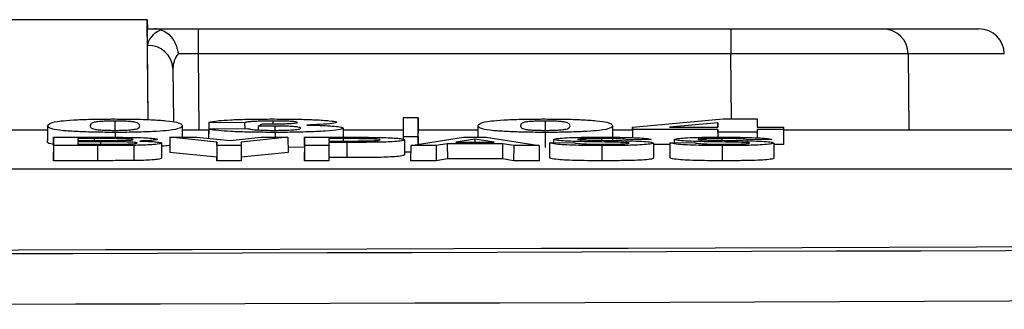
# Paper-space layout 'Sheet1' of a CAD drawing. Header units: millimetres. Extents: x -7 to 413, y -20 to 277.
# Tile 47 of 105: x 88.26 to 92.15, y 232.36 to 233.5. Entities that reach past the tile are written whole.
import ezdxf

# ---------------------------------------------------------------- set-up
doc = ezdxf.new("R2010")
doc.units = ezdxf.units.MM

psp = doc.layouts.new('Sheet1')

# ---------------------------------------------------------------- linework, layer by layer
at = {"color": 7, "linetype": 'Continuous', "lineweight": 25}
for p, q in [((88.7666, 233.5015), (85.3864, 233.5015)), ((88.7666, 233.5015), (88.7673, 233.4654)), ((88.77, 233.1072), (88.7666, 233.5015)), ((88.7679, 233.3996), (88.7673, 233.4654)), ((88.7673, 233.4654), (88.7947, 233.4654)), ((88.7947, 233.4654), (88.9674, 233.4654)), ((88.9674, 233.4654), (88.9674, 233.3663)), ((88.9674, 233.4654), (91.0722, 233.4654)), ((91.0722, 233.4654), (91.6721, 233.4654)), ((91.0722, 233.4654), (91.0722, 233.3663)), ((91.6721, 233.4654), (92.0521, 233.4654)), ((88.7704, 233.1071), (88.7679, 233.3996)), ((91.0722, 233.3663), (88.9674, 233.3663)), ((91.7721, 233.3663), (91.7748, 233.0654)), ((88.8679, 233.3097), (88.8697, 233.0985)), ((88.3728, 233.0832), (88.3723, 233.0233)), ((88.6385, 233.1015), (88.6385, 233.0648)), ((88.9042, 233.0831), (88.9046, 233.0374)), ((89.0092, 233.0961), (89.0086, 233.0361)), ((89.151, 233.0947), (89.0092, 233.0961)), ((89.151, 233.0947), (89.1512, 233.0721)), ((89.204, 233.0811), (89.2039, 233.0664)), ((89.204, 233.0811), (89.221, 233.0899)), ((89.2623, 233.1015), (89.2623, 233.0901)), ((89.27, 233.0818), (89.27, 233.0654)), ((89.7772, 233.1138), (89.7767, 233.0539)), ((89.7772, 233.1138), (89.7772, 233.0406)), ((89.8362, 233.1138), (89.7772, 233.1138)), ((89.8362, 233.0406), (89.8362, 233.1138)), ((89.8362, 233.1138), (89.8367, 233.0539)), ((90.0728, 233.0832), (90.0724, 233.0374)), ((90.3385, 233.1015), (90.3385, 233.0648)), ((90.6042, 233.0831), (90.6047, 233.0232)), ((90.6832, 233.077), (90.6828, 233.0361)), ((90.6832, 233.077), (91.0409, 233.1096)), ((90.6832, 233.0682), (90.6832, 233.077)), ((91.0208, 233.0947), (90.8301, 233.077)), ((90.8301, 233.077), (91.0208, 233.077)), ((91.0208, 233.0947), (91.0207, 233.077)), ((91.0208, 233.077), (91.0208, 233.0947)), ((91.0409, 233.1096), (91.1756, 233.1096)), ((91.1756, 233.1096), (91.1756, 233.077)), ((91.1756, 233.1096), (91.1759, 233.077)), ((91.1756, 233.077), (91.2795, 233.077)), ((91.2795, 233.077), (91.2795, 233.0682)), ((91.2795, 233.077), (91.2801, 233.0171)), ((88.3726, 233.0654), (87.588, 233.0654)), ((88.3961, 233.0374), (88.3956, 232.9776)), ((88.3961, 233.0374), (88.6042, 233.0374)), ((88.3961, 233.005), (88.3961, 233.0374)), ((88.6389, 233.0567), (88.6389, 233.0373)), ((88.856, 233.0374), (88.8552, 232.9776)), ((89.0412, 233.0184), (88.856, 233.0374)), ((88.856, 233.0374), (88.9626, 233.0374)), ((89.0089, 233.0654), (88.9044, 233.0654)), ((88.9626, 233.0374), (89.0938, 233.0241)), ((89.0092, 233.0709), (89.0088, 233.0328)), ((89.0092, 233.0709), (89.164, 233.0722)), ((89.0938, 233.0241), (89.2156, 233.0374)), ((89.322, 233.0374), (89.1369, 233.0183)), ((89.2156, 233.0374), (89.322, 233.0374)), ((89.2718, 233.0567), (89.2718, 233.0374)), ((89.322, 233.0374), (89.3229, 232.9776)), ((89.3879, 233.0374), (89.3874, 232.9776)), ((89.3879, 233.005), (89.3879, 233.0374)), ((89.3879, 233.0374), (89.5547, 233.0374)), ((89.5406, 233.0734), (89.5409, 233.0374)), ((89.7768, 233.0654), (89.5406, 233.0654)), ((89.7767, 233.0539), (89.7767, 233.0295)), ((89.7772, 233.0406), (89.8362, 233.0406)), ((89.8074, 233.005), (90.0153, 233.0374)), ((89.8362, 233.0406), (89.8364, 233.0095)), ((90.0726, 233.0654), (89.8366, 233.0654)), ((89.8367, 233.0096), (89.8367, 233.0539)), ((90.0153, 233.0374), (90.1057, 233.0374)), ((90.1057, 233.0374), (90.314, 233.005)), ((90.3389, 233.0567), (90.3389, 232.9967)), ((90.6831, 233.0654), (90.6044, 233.0654)), ((90.6832, 233.0682), (90.6829, 233.0361)), ((91.0208, 233.0682), (90.6832, 233.0682)), ((91.0208, 233.0682), (91.0206, 233.0378)), ((91.0208, 233.0573), (91.0207, 233.0378)), ((91.0208, 233.0573), (91.0208, 233.0682)), ((91.1756, 233.0573), (91.0208, 233.0573)), ((91.2795, 233.0682), (91.1756, 233.0682)), ((91.1756, 233.0682), (91.1756, 233.0573)), ((91.1756, 233.0682), (91.1759, 233.0354)), ((91.1756, 233.0573), (91.1758, 233.0354)), ((91.2795, 233.0682), (91.2801, 233.0083)), ((123.777, 233.0654), (91.2796, 233.0654)), ((88.3961, 233.005), (88.3956, 232.9451)), ((88.5692, 233.005), (88.3961, 233.005)), ((88.5572, 233.032), (88.4918, 233.032)), ((88.4918, 233.032), (88.4918, 233.0248)), ((88.4918, 233.032), (88.4919, 233.0248)), ((88.4918, 233.0248), (88.5664, 233.0248)), ((88.5815, 233.0194), (88.4918, 233.0194)), ((88.4918, 233.0194), (88.4918, 233.0104)), ((88.4918, 233.0194), (88.4919, 233.0104)), ((88.4918, 233.0104), (88.5946, 233.0104)), ((88.5692, 233.005), (88.5692, 232.9451)), ((88.7129, 233.0054), (88.7131, 232.9455)), ((89.0089, 233.0361), (89.0086, 233.0361)), ((89.0412, 233.0184), (89.0406, 232.9584)), ((89.0412, 233.005), (89.0406, 232.9451)), ((89.0412, 233.005), (89.0412, 233.0184)), ((89.1369, 233.005), (89.0412, 233.005)), ((89.1369, 233.0183), (89.1369, 233.005)), ((89.1369, 233.0183), (89.1374, 232.9584)), ((89.1369, 233.005), (89.1374, 232.9451)), ((89.3876, 232.9983), (89.3226, 232.997)), ((89.3879, 233.005), (89.3874, 232.9451)), ((89.4836, 233.005), (89.3879, 233.005)), ((89.5397, 233.032), (89.4836, 233.032)), ((89.4836, 233.032), (89.4836, 233.0227)), ((89.4836, 233.032), (89.4837, 233.0227)), ((89.4836, 233.0227), (89.5473, 233.0227)), ((89.5541, 233.0172), (89.4836, 233.0172)), ((89.4836, 233.0172), (89.4836, 233.005)), ((89.4836, 233.0172), (89.4841, 232.9573)), ((89.4836, 233.005), (89.4841, 232.9451)), ((89.5541, 233.0172), (89.5541, 232.9573)), ((89.782, 233.0274), (89.7825, 232.9675)), ((89.8074, 233.005), (89.8067, 232.9451)), ((89.9076, 233.005), (89.8074, 233.005)), ((89.9517, 233.0122), (89.9076, 233.005)), ((89.9076, 233.005), (89.908, 232.9451)), ((89.9517, 233.0122), (89.9521, 232.9522)), ((90.1698, 233.0122), (89.9517, 233.0122)), ((90.0607, 233.0299), (89.985, 233.0176)), ((89.985, 233.0176), (90.1364, 233.0176)), ((90.1364, 233.0176), (90.0607, 233.0299)), ((90.0607, 233.0299), (90.0607, 233.0176)), ((90.1698, 233.0122), (90.1694, 232.9522)), ((90.214, 233.005), (90.1698, 233.0122)), ((90.214, 233.005), (90.2136, 232.9451)), ((90.314, 233.005), (90.214, 233.005)), ((90.314, 233.005), (90.3147, 232.9451)), ((90.3556, 233.0159), (90.355, 232.956)), ((90.3556, 233.0159), (90.4513, 233.0163)), ((90.3716, 233.0289), (90.3715, 233.016)), ((90.561, 233.0324), (90.561, 233.0255)), ((90.5621, 233.0046), (90.5621, 232.9446)), ((90.7576, 233.0282), (90.6618, 233.0278)), ((90.8312, 233.0083), (90.7658, 233.0083)), ((90.8313, 233.0159), (90.8307, 232.956)), ((90.8313, 233.0159), (90.9271, 233.0163)), ((90.8474, 233.0289), (90.8473, 233.016)), ((91.0367, 233.0324), (91.0367, 233.0255)), ((91.0379, 233.0046), (91.0379, 232.9446)), ((91.2334, 233.0282), (91.1376, 233.0278)), ((91.2801, 233.0083), (91.2415, 233.0083)), ((91.2801, 233.0171), (91.2801, 233.0083)), ((88.3956, 232.9451), (88.3956, 232.9776)), ((89.0406, 232.9584), (88.8552, 232.9776)), ((89.3229, 232.9776), (89.1374, 232.9584)), ((89.3874, 232.9451), (89.3874, 232.9776)), ((89.7824, 232.9806), (89.8071, 232.9806)), ((88.5692, 232.9451), (88.3956, 232.9451)), ((89.0406, 232.9451), (89.0406, 232.9584)), ((89.1374, 232.9451), (89.0406, 232.9451)), ((89.1374, 232.9584), (89.1374, 232.9451)), ((89.4841, 232.9451), (89.3874, 232.9451)), ((89.5541, 232.9573), (89.4841, 232.9573)), ((89.4841, 232.9573), (89.4841, 232.9451)), ((89.908, 232.9451), (89.8067, 232.9451)), ((89.9521, 232.9522), (89.908, 232.9451)), ((90.1694, 232.9522), (89.9521, 232.9522)), ((90.2136, 232.9451), (90.1694, 232.9522)), ((90.3147, 232.9451), (90.2136, 232.9451)), ((80.4908, 232.9129), (123.065, 232.9129))]:
    psp.add_line(p, q, dxfattribs=at)
at = {"color": 8, "linetype": 'Continuous', "lineweight": 25}
for p, q in [((88.9674, 233.3663), (88.97, 233.0654)), ((91.0744, 233.1096), (91.0722, 233.3663)), ((92.1521, 233.3663), (91.7721, 233.3663)), ((88.5572, 233.032), (88.5572, 233.0248)), ((88.5815, 233.0194), (88.5815, 233.0104)), ((89.5397, 233.032), (89.5397, 233.0227))]:
    psp.add_line(p, q, dxfattribs=at)
at = {"color": 7, "linetype": 'Continuous', "lineweight": 25, "flags": 128}
for points in [[(88.8224, 233.0145), (88.8227, 232.9846), (88.8229, 232.9546)], [(90.7657, 233.0144), (90.766, 232.9845), (90.7662, 232.9545)], [(91.2415, 233.0144), (91.2417, 232.9845), (91.242, 232.9545)]]:
    psp.add_lwpolyline(points, dxfattribs=at)
at = {"color": 7, "linetype": 'Continuous', "lineweight": 25}
for centre, radius, start, end in [((91.6721, 233.3654), 0.1, 0.5, 90), ((92.0521, 233.3654), 0.1, 0.5, 90), ((88.7723, 233.3041), 0.0957, 3.3459, 92.687)]:
    psp.add_arc(centre, radius, start, end, dxfattribs=at)
for centre, major_axis, ratio, start_param, end_param in [((88.9679, 233.3996), (0.2, -0.0005), 0.461511, 2.403073, 3.146731), ((88.9679, 233.3088), (0.0994, -0.0121), 0.929702, 2.602124, 3.26288), ((88.9674, 233.3654), (0.1, -0.0009), 0.008724, 1.571025, 2.48099), ((91.0721, 233.3654), (0.7, 0.0009), 0.001247, 0.000009, 1.570729), ((72.1767, 247.9579), (293.6196, 0), 0.052408, 4.727257, 4.877542), ((72.1767, 247.9506), (293.7565, 0), 0.052408, 4.731304, 4.877617), ((72.1767, 247.7509), (293.9565, 0), 0.052372, 4.731304, 4.877617)]:
    psp.add_ellipse(centre, major_axis=major_axis, ratio=ratio, start_param=start_param, end_param=end_param, dxfattribs=at)
for points, knots in [([(88.8201, 233.4621), (88.8161, 233.4631), (88.8083, 233.4651), (88.7991, 233.4653), (88.7947, 233.4654)], [0, 0, 0, 0, 0.511972, 1, 1, 1, 1]), ([(88.8201, 233.4621), (88.8288, 233.4583), (88.8461, 233.4506), (88.8676, 233.4268), (88.8822, 233.3983), (88.8872, 233.3772), (88.8884, 233.3671), (88.8884, 233.3667)], [0, 0, 0, 0, 0.253872, 0.507685, 0.762732, 0.990757, 1, 1, 1, 1]), ([(88.3728, 233.0832), (88.3745, 233.0867), (88.3776, 233.093), (88.4094, 233.1008), (88.4707, 233.1059), (88.5389, 233.1088), (88.6004, 233.1096), (88.6321, 233.1096), (88.6381, 233.1096)], [0, 0, 0, 0, 0.312987, 0.567456, 0.70832, 0.850193, 0.971445, 1, 1, 1, 1]), ([(88.6389, 233.0567), (88.6122, 233.0568), (88.5585, 233.0571), (88.4857, 233.0596), (88.4223, 233.0639), (88.3781, 233.0721), (88.3749, 233.0788), (88.3728, 233.0832)], [0, 0, 0, 0, 0.124352, 0.249935, 0.397905, 0.60711, 1, 1, 1, 1]), ([(88.6385, 233.1015), (88.6308, 233.1015), (88.6153, 233.1014), (88.5926, 233.1006), (88.5704, 233.099), (88.5481, 233.0953), (88.5424, 233.0899), (88.5412, 233.0854), (88.5406, 233.0831)], [0, 0, 0, 0, 0.05853, 0.117603, 0.204985, 0.344371, 0.670207, 1, 1, 1, 1]), ([(88.5406, 233.0831), (88.5415, 233.0801), (88.5428, 233.0754), (88.5525, 233.0701), (88.5715, 233.0673), (88.5898, 233.0659), (88.6119, 233.065), (88.6278, 233.0648), (88.6367, 233.0648), (88.6385, 233.0648)], [0, 0, 0, 0, 0.448885, 0.68212, 0.779629, 0.877423, 0.931554, 0.986003, 1, 1, 1, 1]), ([(88.6381, 233.1096), (88.6641, 233.1095), (88.7165, 233.1092), (88.7883, 233.1068), (88.851, 233.1026), (88.8989, 233.0944), (88.9021, 233.0876), (88.9042, 233.0831)], [0, 0, 0, 0, 0.121637, 0.244439, 0.390762, 0.593625, 1, 1, 1, 1]), ([(88.7364, 233.0831), (88.7357, 233.0862), (88.7345, 233.0908), (88.7246, 233.0962), (88.7061, 233.099), (88.6875, 233.1004), (88.6647, 233.1013), (88.6485, 233.1015), (88.6398, 233.1015), (88.6385, 233.1015)], [0, 0, 0, 0, 0.448722, 0.681733, 0.778681, 0.876104, 0.93312, 0.990312, 1, 1, 1, 1]), ([(88.6385, 233.0648), (88.6463, 233.0648), (88.662, 233.0649), (88.6849, 233.0657), (88.7066, 233.0673), (88.7289, 233.0709), (88.7347, 233.0764), (88.7359, 233.0809), (88.7364, 233.0831)], [0, 0, 0, 0, 0.059419, 0.119305, 0.2058, 0.341349, 0.668502, 1, 1, 1, 1]), ([(88.9042, 233.0831), (88.9025, 233.0797), (88.8994, 233.0734), (88.8679, 233.0655), (88.8065, 233.0605), (88.7384, 233.0575), (88.6768, 233.0567), (88.645, 233.0567), (88.6389, 233.0567)], [0, 0, 0, 0, 0.312262, 0.567866, 0.708323, 0.849783, 0.970991, 1, 1, 1, 1]), ([(89.0092, 233.0961), (89.0193, 233.0985), (89.0349, 233.1022), (89.0926, 233.1065), (89.158, 233.1087), (89.2193, 233.1096), (89.2555, 233.1096), (89.2667, 233.1096)], [0, 0, 0, 0, 0.343356, 0.536227, 0.729991, 0.916354, 1, 1, 1, 1]), ([(89.2623, 233.1015), (89.248, 233.1014), (89.2211, 233.1013), (89.1892, 233.1), (89.1648, 233.0982), (89.1547, 233.0963), (89.1519, 233.0951), (89.151, 233.0947)], [0, 0, 0, 0, 0.225446, 0.423645, 0.615178, 0.889909, 1, 1, 1, 1]), ([(89.27, 233.0818), (89.2642, 233.0818), (89.2527, 233.0818), (89.2305, 233.0815), (89.2146, 233.0813), (89.204, 233.0811)], [0, 0, 0, 0, 0.254607, 0.509496, 1, 1, 1, 1]), ([(89.221, 233.0899), (89.2342, 233.0899), (89.2609, 233.09), (89.2965, 233.0905), (89.315, 233.0912), (89.3227, 233.0915)], [0, 0, 0, 0, 0.368064, 0.738725, 1, 1, 1, 1]), ([(89.3598, 233.0962), (89.3585, 233.097), (89.3565, 233.0983), (89.3376, 233.1), (89.314, 233.1009), (89.2876, 233.1015), (89.2697, 233.1015), (89.2623, 233.1015)], [0, 0, 0, 0, 0.294758, 0.479137, 0.663257, 0.859538, 1, 1, 1, 1]), ([(89.2667, 233.1096), (89.3016, 233.1095), (89.361, 233.1092), (89.4372, 233.1065), (89.4891, 233.1029), (89.5129, 233.0993), (89.5143, 233.0972), (89.5146, 233.0966)], [0, 0, 0, 0, 0.265438, 0.451388, 0.6866, 0.921736, 1, 1, 1, 1]), ([(89.3728, 233.0736), (89.3713, 233.075), (89.369, 233.0771), (89.3457, 233.0796), (89.3215, 233.0809), (89.2956, 233.0817), (89.2784, 233.0818), (89.27, 233.0818)], [0, 0, 0, 0, 0.3762405, 0.5811322, 0.7537663, 0.8793861, 1, 1, 1, 1]), ([(89.3227, 233.0915), (89.3321, 233.092), (89.3501, 233.093), (89.3588, 233.0948), (89.3596, 233.0958), (89.3598, 233.0962)], [0, 0, 0, 0, 0.411435, 0.790061, 1, 1, 1, 1]), ([(89.5146, 233.0966), (89.5113, 233.095), (89.5051, 233.0918), (89.4557, 233.0882), (89.4148, 233.0866), (89.3971, 233.0859)], [0, 0, 0, 0, 0.3802825, 0.7309982, 1, 1, 1, 1]), ([(89.3971, 233.0859), (89.418, 233.0855), (89.4578, 233.0846), (89.5007, 233.0819), (89.5346, 233.0782), (89.5383, 233.0752), (89.5406, 233.0734)], [0, 0, 0, 0, 0.224465, 0.42753, 0.650785, 1, 1, 1, 1]), ([(90.0728, 233.0832), (90.0745, 233.0867), (90.0776, 233.093), (90.1094, 233.1008), (90.1707, 233.1059), (90.2389, 233.1088), (90.3004, 233.1096), (90.3321, 233.1096), (90.3381, 233.1096)], [0, 0, 0, 0, 0.312987, 0.567457, 0.708321, 0.850193, 0.971445, 1, 1, 1, 1]), ([(90.3389, 233.0567), (90.3122, 233.0568), (90.2585, 233.0571), (90.1857, 233.0596), (90.1223, 233.0639), (90.0781, 233.0721), (90.0749, 233.0788), (90.0728, 233.0832)], [0, 0, 0, 0, 0.124351, 0.249935, 0.397905, 0.60711, 1, 1, 1, 1]), ([(90.3385, 233.1015), (90.3308, 233.1015), (90.3153, 233.1014), (90.2926, 233.1006), (90.2704, 233.099), (90.2481, 233.0953), (90.2424, 233.0899), (90.2412, 233.0854), (90.2406, 233.0831)], [0, 0, 0, 0, 0.058531, 0.117603, 0.204985, 0.344371, 0.670207, 1, 1, 1, 1]), ([(90.2406, 233.0831), (90.2415, 233.0801), (90.2428, 233.0754), (90.2525, 233.0701), (90.2715, 233.0673), (90.2898, 233.0659), (90.3119, 233.065), (90.3278, 233.0648), (90.3367, 233.0648), (90.3385, 233.0648)], [0, 0, 0, 0, 0.448885, 0.68212, 0.779628, 0.877422, 0.931554, 0.986002, 1, 1, 1, 1]), ([(90.3381, 233.1096), (90.3641, 233.1095), (90.4165, 233.1092), (90.4883, 233.1068), (90.551, 233.1026), (90.5989, 233.0944), (90.6021, 233.0876), (90.6042, 233.0831)], [0, 0, 0, 0, 0.121637, 0.244439, 0.390762, 0.593625, 1, 1, 1, 1]), ([(90.4364, 233.0831), (90.4357, 233.0862), (90.4345, 233.0908), (90.4246, 233.0962), (90.4061, 233.099), (90.3875, 233.1004), (90.3647, 233.1013), (90.3485, 233.1015), (90.3398, 233.1015), (90.3385, 233.1015)], [0, 0, 0, 0, 0.448722, 0.681733, 0.778681, 0.876105, 0.933121, 0.990313, 1, 1, 1, 1]), ([(90.3385, 233.0648), (90.3463, 233.0648), (90.362, 233.0649), (90.3849, 233.0657), (90.4066, 233.0673), (90.4289, 233.0709), (90.4347, 233.0764), (90.4359, 233.0809), (90.4364, 233.0831)], [0, 0, 0, 0, 0.059419, 0.119305, 0.2058, 0.341349, 0.668502, 1, 1, 1, 1]), ([(90.6042, 233.0831), (90.6025, 233.0797), (90.5994, 233.0734), (90.5679, 233.0655), (90.5065, 233.0605), (90.4384, 233.0575), (90.3768, 233.0567), (90.345, 233.0567), (90.3389, 233.0567)], [0, 0, 0, 0, 0.312262, 0.567865, 0.708323, 0.849783, 0.97099, 1, 1, 1, 1]), ([(88.6042, 233.0374), (88.633, 233.0374), (88.6765, 233.0374), (88.7339, 233.0366), (88.7708, 233.035), (88.7976, 233.0327), (88.8054, 233.0307), (88.8061, 233.0296), (88.8063, 233.0294)], [0, 0, 0, 0, 0.296513, 0.448435, 0.601551, 0.782381, 0.961369, 1, 1, 1, 1]), ([(89.2718, 233.0567), (89.2379, 233.0568), (89.1729, 233.0572), (89.0955, 233.0601), (89.0419, 233.0638), (89.017, 233.0676), (89.0112, 233.07), (89.0092, 233.0709)], [0, 0, 0, 0, 0.241853, 0.463552, 0.660064, 0.881158, 1, 1, 1, 1]), ([(89.164, 233.0722), (89.1674, 233.0709), (89.1725, 233.0689), (89.1996, 233.0665), (89.2278, 233.0652), (89.2536, 233.0648), (89.2662, 233.0648), (89.2688, 233.0648)], [0, 0, 0, 0, 0.393995, 0.598511, 0.804552, 0.96082, 1, 1, 1, 1]), ([(89.2688, 233.0648), (89.2795, 233.0648), (89.3009, 233.065), (89.33, 233.0661), (89.3558, 233.068), (89.3709, 233.0707), (89.3722, 233.0726), (89.3728, 233.0736)], [0, 0, 0, 0, 0.146127, 0.291104, 0.484134, 0.754275, 1, 1, 1, 1]), ([(89.5406, 233.0734), (89.5372, 233.0711), (89.5312, 233.067), (89.474, 233.0617), (89.4022, 233.0583), (89.3296, 233.0568), (89.2879, 233.0567), (89.2718, 233.0567)], [0, 0, 0, 0, 0.278955, 0.504532, 0.730172, 0.895617, 1, 1, 1, 1]), ([(89.5547, 233.0374), (89.5671, 233.0374), (89.5918, 233.0374), (89.6327, 233.0374), (89.6608, 233.0371), (89.6768, 233.037)], [0, 0, 0, 0, 0.302843, 0.605749, 1, 1, 1, 1]), ([(89.6768, 233.037), (89.6911, 233.0367), (89.7198, 233.036), (89.7519, 233.034), (89.7779, 233.0312), (89.7804, 233.0289), (89.782, 233.0274)], [0, 0, 0, 0, 0.206861, 0.413863, 0.644365, 1, 1, 1, 1]), ([(90.3716, 233.0289), (90.3732, 233.0299), (90.3763, 233.0319), (90.4034, 233.0346), (90.4437, 233.0365), (90.4985, 233.0377), (90.5384, 233.0378), (90.5614, 233.0379)], [0, 0, 0, 0, 0.201353, 0.393491, 0.586315, 0.761043, 1, 1, 1, 1]), ([(90.5614, 233.0379), (90.5893, 233.0378), (90.6356, 233.0376), (90.6938, 233.036), (90.7309, 233.0339), (90.7526, 233.0312), (90.7559, 233.0292), (90.7576, 233.0282)], [0, 0, 0, 0, 0.273111, 0.453439, 0.634295, 0.806914, 1, 1, 1, 1]), ([(90.8474, 233.0289), (90.849, 233.0299), (90.852, 233.0319), (90.8792, 233.0346), (90.9194, 233.0365), (90.9743, 233.0377), (91.0141, 233.0378), (91.0371, 233.0379)], [0, 0, 0, 0, 0.201353, 0.393491, 0.586315, 0.761043, 1, 1, 1, 1]), ([(91.0371, 233.0379), (91.065, 233.0378), (91.1113, 233.0376), (91.1695, 233.036), (91.2066, 233.0339), (91.2284, 233.0312), (91.2316, 233.0292), (91.2334, 233.0282)], [0, 0, 0, 0, 0.273111, 0.453439, 0.634295, 0.806914, 1, 1, 1, 1]), ([(88.3958, 233.0097), (88.3946, 233.0099), (88.3668, 233.0142), (88.3696, 233.0188), (88.3723, 233.0233)], [0, 0, 0, 0, 0.043409, 1, 1, 1, 1]), ([(88.7106, 233.0285), (88.7099, 233.0289), (88.7089, 233.0298), (88.6973, 233.0308), (88.6822, 233.0315), (88.6469, 233.0321), (88.6044, 233.032), (88.5692, 233.032), (88.5572, 233.032)], [0, 0, 0, 0, 0.139859, 0.24341, 0.346976, 0.450181, 0.813384, 1, 1, 1, 1]), ([(88.5664, 233.0248), (88.5785, 233.0248), (88.5983, 233.0248), (88.6259, 233.0248), (88.6413, 233.0249), (88.649, 233.0249)], [0, 0, 0, 0, 0.438725, 0.719201, 1, 1, 1, 1]), ([(88.7129, 233.0054), (88.7007, 233.0053), (88.6763, 233.0051), (88.6282, 233.005), (88.5925, 233.005), (88.5692, 233.005)], [0, 0, 0, 0, 0.257141, 0.513701, 1, 1, 1, 1]), ([(88.7267, 233.0148), (88.7259, 233.0154), (88.7245, 233.0165), (88.7106, 233.0178), (88.6922, 233.0186), (88.6489, 233.0195), (88.6111, 233.0194), (88.5815, 233.0194)], [0, 0, 0, 0, 0.179465, 0.303301, 0.427115, 0.552647, 1, 1, 1, 1]), ([(88.5946, 233.0104), (88.6133, 233.0105), (88.6413, 233.0105), (88.6762, 233.0106), (88.6968, 233.0111), (88.7116, 233.0119), (88.7236, 233.0131), (88.7264, 233.0141), (88.7267, 233.0147), (88.7267, 233.0148)], [0, 0, 0, 0, 0.308877, 0.462559, 0.570738, 0.678291, 0.804121, 0.974533, 1, 1, 1, 1]), ([(88.649, 233.0249), (88.6603, 233.025), (88.6782, 233.0252), (88.6973, 233.0261), (88.7088, 233.0272), (88.7099, 233.028), (88.7106, 233.0285)], [0, 0, 0, 0, 0.335218, 0.532245, 0.729901, 1, 1, 1, 1]), ([(88.8224, 233.0145), (88.8198, 233.013), (88.8154, 233.0104), (88.7801, 233.0076), (88.7469, 233.006), (88.7231, 233.0056), (88.7129, 233.0054)], [0, 0, 0, 0, 0.400123, 0.658951, 0.854333, 1, 1, 1, 1]), ([(88.8063, 233.0294), (88.804, 233.0283), (88.8, 233.0262), (88.7722, 233.0238), (88.7477, 233.0229), (88.7364, 233.0225)], [0, 0, 0, 0, 0.425989, 0.736067, 1, 1, 1, 1]), ([(88.7364, 233.0225), (88.7526, 233.022), (88.7828, 233.0211), (88.8117, 233.0186), (88.8215, 233.0164), (88.8222, 233.0149), (88.8224, 233.0145)], [0, 0, 0, 0, 0.294765, 0.551665, 0.878487, 1, 1, 1, 1]), ([(88.8556, 233.0054), (88.8545, 233.0051), (88.8494, 233.0039), (88.8343, 233.003), (88.8225, 233.0022)], [0, 0, 0, 0, 0.2229796, 1, 1, 1, 1]), ([(89.6863, 233.0274), (89.6853, 233.028), (89.6837, 233.0291), (89.6686, 233.0304), (89.6484, 233.0314), (89.6043, 233.0321), (89.5676, 233.0321), (89.5397, 233.032)], [0, 0, 0, 0, 0.174993, 0.311509, 0.448168, 0.57911, 1, 1, 1, 1]), ([(89.5473, 233.0227), (89.5706, 233.0227), (89.6031, 233.0227), (89.6443, 233.0232), (89.6657, 233.0241), (89.6805, 233.0253), (89.6856, 233.0265), (89.6861, 233.0271), (89.6863, 233.0274)], [0, 0, 0, 0, 0.366895, 0.511944, 0.658522, 0.791844, 0.933562, 1, 1, 1, 1]), ([(89.782, 233.0274), (89.7793, 233.0257), (89.7752, 233.023), (89.7389, 233.0201), (89.7016, 233.0183), (89.639, 233.0173), (89.589, 233.0173), (89.5541, 233.0172)], [0, 0, 0, 0, 0.277988, 0.441177, 0.569957, 0.699138, 1, 1, 1, 1]), ([(90.5621, 233.0046), (90.5306, 233.0047), (90.4802, 233.0049), (90.4216, 233.007), (90.3817, 233.0098), (90.3625, 233.0129), (90.3573, 233.0152), (90.3556, 233.0159)], [0, 0, 0, 0, 0.278453, 0.445486, 0.612459, 0.871707, 1, 1, 1, 1]), ([(90.5339, 233.0194), (90.5048, 233.0198), (90.458, 233.0206), (90.407, 233.0229), (90.3777, 233.0257), (90.3738, 233.0278), (90.3716, 233.0289)], [0, 0, 0, 0, 0.33954, 0.54697, 0.753808, 1, 1, 1, 1]), ([(90.4513, 233.0163), (90.4554, 233.0153), (90.4619, 233.0136), (90.4865, 233.0116), (90.515, 233.0105), (90.5434, 233.0101), (90.5602, 233.01), (90.5663, 233.01)], [0, 0, 0, 0, 0.337899, 0.531522, 0.726481, 0.901037, 1, 1, 1, 1]), ([(90.561, 233.0324), (90.5506, 233.0324), (90.5297, 233.0324), (90.5021, 233.032), (90.4827, 233.0312), (90.4709, 233.0304), (90.4679, 233.0298), (90.4674, 233.0294), (90.4674, 233.0293)], [0, 0, 0, 0, 0.253993, 0.509659, 0.686181, 0.827145, 0.969505, 1, 1, 1, 1]), ([(90.4674, 233.0293), (90.4682, 233.0289), (90.4698, 233.0282), (90.4807, 233.0275), (90.4874, 233.0272), (90.4888, 233.0271)], [0, 0, 0, 0, 0.453446, 0.878515, 1, 1, 1, 1]), ([(90.4888, 233.0271), (90.4962, 233.0269), (90.5109, 233.0264), (90.5429, 233.0258), (90.5671, 233.0254), (90.5831, 233.0251)], [0, 0, 0, 0, 0.254539, 0.507801, 1, 1, 1, 1]), ([(90.67, 233.0145), (90.6695, 233.0149), (90.6684, 233.0157), (90.6569, 233.0167), (90.6296, 233.0178), (90.5864, 233.0185), (90.5515, 233.0191), (90.5339, 233.0194)], [0, 0, 0, 0, 0.123782, 0.249005, 0.382758, 0.689077, 1, 1, 1, 1]), ([(90.6618, 233.0278), (90.6591, 233.0285), (90.6547, 233.0297), (90.6388, 233.0311), (90.6164, 233.032), (90.5891, 233.0324), (90.5698, 233.0324), (90.561, 233.0324)], [0, 0, 0, 0, 0.279562, 0.44601, 0.613935, 0.824932, 1, 1, 1, 1]), ([(90.7657, 233.0144), (90.7632, 233.013), (90.7589, 233.0106), (90.7248, 233.0077), (90.6803, 233.0057), (90.6239, 233.0047), (90.5827, 233.0046), (90.5621, 233.0046)], [0, 0, 0, 0, 0.253539, 0.444175, 0.605617, 0.803004, 1, 1, 1, 1]), ([(90.5663, 233.01), (90.5843, 233.0101), (90.6124, 233.0102), (90.6446, 233.0113), (90.6627, 233.0125), (90.6696, 233.0137), (90.6699, 233.0143), (90.67, 233.0145)], [0, 0, 0, 0, 0.354633, 0.550935, 0.747495, 0.931177, 1, 1, 1, 1]), ([(90.5831, 233.0251), (90.6236, 233.0245), (90.6828, 233.0235), (90.7395, 233.0205), (90.7627, 233.0176), (90.7647, 233.0155), (90.7657, 233.0144)], [0, 0, 0, 0, 0.414188, 0.604968, 0.795439, 1, 1, 1, 1]), ([(91.0379, 233.0046), (91.0063, 233.0047), (90.9559, 233.0049), (90.8974, 233.007), (90.8574, 233.0098), (90.8383, 233.0129), (90.8331, 233.0152), (90.8313, 233.0159)], [0, 0, 0, 0, 0.278453, 0.445486, 0.612459, 0.871707, 1, 1, 1, 1]), ([(91.0097, 233.0194), (90.9806, 233.0198), (90.9337, 233.0206), (90.8828, 233.0229), (90.8534, 233.0257), (90.8495, 233.0278), (90.8474, 233.0289)], [0, 0, 0, 0, 0.33954, 0.54697, 0.753808, 1, 1, 1, 1]), ([(90.9271, 233.0163), (90.9312, 233.0153), (90.9376, 233.0136), (90.9622, 233.0116), (90.9908, 233.0105), (91.0191, 233.0101), (91.0359, 233.01), (91.042, 233.01)], [0, 0, 0, 0, 0.337899, 0.531521, 0.72648, 0.901035, 1, 1, 1, 1]), ([(91.0367, 233.0324), (91.0263, 233.0324), (91.0054, 233.0324), (90.9779, 233.032), (90.9584, 233.0312), (90.9466, 233.0304), (90.9436, 233.0298), (90.9432, 233.0294), (90.9431, 233.0293)], [0, 0, 0, 0, 0.253993, 0.509659, 0.686181, 0.827145, 0.969505, 1, 1, 1, 1]), ([(90.9431, 233.0293), (90.9439, 233.0289), (90.9456, 233.0282), (90.9565, 233.0275), (90.9631, 233.0272), (90.9646, 233.0271)], [0, 0, 0, 0, 0.453446, 0.878515, 1, 1, 1, 1]), ([(90.9646, 233.0271), (90.972, 233.0269), (90.9866, 233.0264), (91.0187, 233.0258), (91.0429, 233.0254), (91.0589, 233.0251)], [0, 0, 0, 0, 0.254539, 0.507801, 1, 1, 1, 1]), ([(91.1457, 233.0145), (91.1452, 233.0149), (91.1442, 233.0157), (91.1326, 233.0167), (91.1054, 233.0178), (91.0621, 233.0185), (91.0273, 233.0191), (91.0097, 233.0194)], [0, 0, 0, 0, 0.123782, 0.249005, 0.382758, 0.689077, 1, 1, 1, 1]), ([(91.1376, 233.0278), (91.1349, 233.0285), (91.1305, 233.0297), (91.1145, 233.0311), (91.0921, 233.032), (91.0649, 233.0324), (91.0455, 233.0324), (91.0367, 233.0324)], [0, 0, 0, 0, 0.279562, 0.446011, 0.613936, 0.824932, 1, 1, 1, 1]), ([(91.2415, 233.0144), (91.239, 233.013), (91.2346, 233.0106), (91.2005, 233.0077), (91.156, 233.0057), (91.0997, 233.0047), (91.0585, 233.0046), (91.0379, 233.0046)], [0, 0, 0, 0, 0.253539, 0.444175, 0.605617, 0.803004, 1, 1, 1, 1]), ([(91.042, 233.01), (91.0601, 233.0101), (91.0881, 233.0102), (91.1203, 233.0113), (91.1385, 233.0125), (91.1453, 233.0137), (91.1457, 233.0143), (91.1457, 233.0145)], [0, 0, 0, 0, 0.354631, 0.550934, 0.747495, 0.931177, 1, 1, 1, 1]), ([(91.0589, 233.0251), (91.0994, 233.0245), (91.1586, 233.0235), (91.2152, 233.0205), (91.2384, 233.0176), (91.2404, 233.0155), (91.2415, 233.0144)], [0, 0, 0, 0, 0.414189, 0.604968, 0.795439, 1, 1, 1, 1]), ([(89.7825, 232.9675), (89.7798, 232.9658), (89.7757, 232.9631), (89.7393, 232.9601), (89.7018, 232.9584), (89.6391, 232.9573), (89.589, 232.9573), (89.5541, 232.9573)], [0, 0, 0, 0, 0.278063, 0.441395, 0.570363, 0.699722, 1, 1, 1, 1]), ([(88.7131, 232.9455), (88.7008, 232.9454), (88.6764, 232.9452), (88.6283, 232.9451), (88.5926, 232.9451), (88.5692, 232.9451)], [0, 0, 0, 0, 0.256914, 0.513251, 1, 1, 1, 1]), ([(88.8229, 232.9546), (88.8203, 232.953), (88.8159, 232.9505), (88.7804, 232.9477), (88.7471, 232.9461), (88.7233, 232.9456), (88.7131, 232.9455)], [0, 0, 0, 0, 0.400119, 0.65894, 0.854373, 1, 1, 1, 1]), ([(90.5621, 232.9446), (90.5305, 232.9448), (90.4799, 232.945), (90.4212, 232.947), (90.3812, 232.9499), (90.362, 232.953), (90.3567, 232.9553), (90.355, 232.956)], [0, 0, 0, 0, 0.278149, 0.4450438, 0.6118718, 0.8708472, 1, 1, 1, 1]), ([(90.7662, 232.9545), (90.7637, 232.9531), (90.7594, 232.9507), (90.7252, 232.9477), (90.6805, 232.9458), (90.624, 232.9448), (90.5827, 232.9447), (90.5621, 232.9446)], [0, 0, 0, 0, 0.253627, 0.444336, 0.605916, 0.803444, 1, 1, 1, 1]), ([(91.0379, 232.9446), (91.0063, 232.9448), (90.9557, 232.945), (90.897, 232.947), (90.8569, 232.9499), (90.8377, 232.953), (90.8325, 232.9553), (90.8307, 232.956)], [0, 0, 0, 0, 0.278149, 0.445044, 0.611872, 0.870847, 1, 1, 1, 1]), ([(91.242, 232.9545), (91.2395, 232.9531), (91.2351, 232.9507), (91.2009, 232.9477), (91.1562, 232.9458), (91.0997, 232.9448), (91.0585, 232.9447), (91.0379, 232.9446)], [0, 0, 0, 0, 0.253627, 0.444336, 0.605916, 0.803444, 1, 1, 1, 1])]:
    psp.add_open_spline(points, degree=3, knots=knots, dxfattribs=at)

doc.saveas('drawing.dxf')
